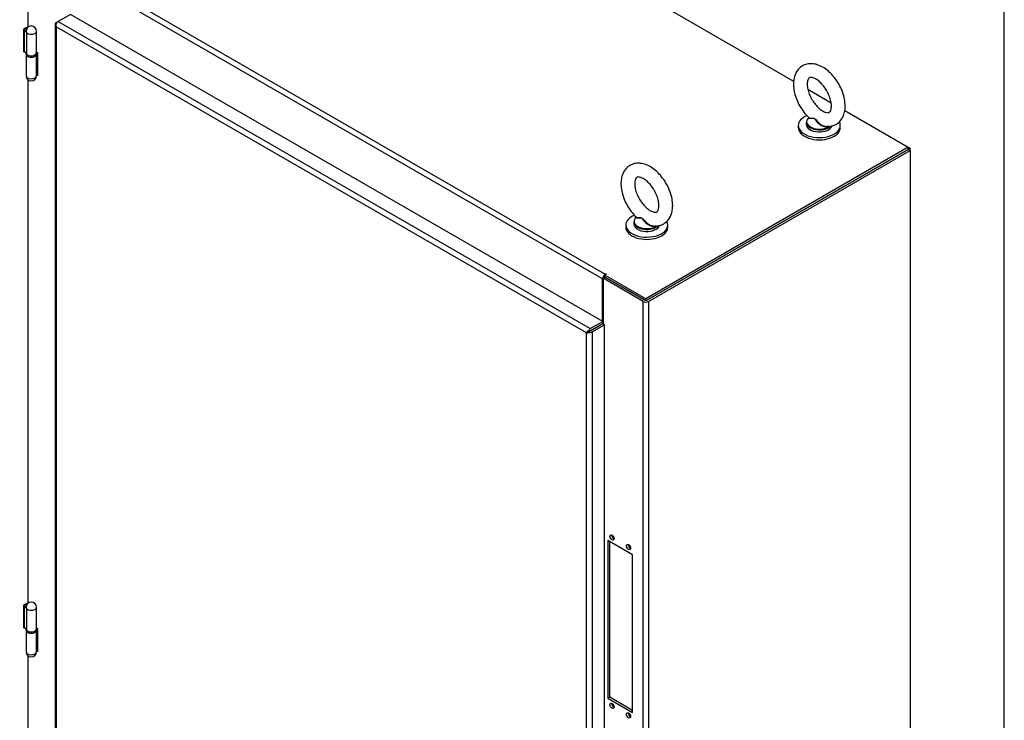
# Model space of a CAD drawing. Header units: inches. Extents: x 2 to 538, y -2 to 358.
# Tile 120 of 121: x 490 to 538, y 280 to 313. Entities that reach past the tile are written whole.
import ezdxf

# ---------------------------------------------------------------- set-up
doc = ezdxf.new("R2010")
doc.units = ezdxf.units.IN
doc.header["$MEASUREMENT"] = 0
for name, color, linetype in [('COM54274-3', 7, 'Continuous'), ('COM54321-2', 7, 'Continuous'), ('COM54323-2', 7, 'Continuous'), ('COM54330-5', 7, 'Continuous'), ('COM71136-7', 7, 'Continuous'), ('COM71137-8', 7, 'Continuous'), ('Default', 7, 'Continuous'), ('GSK11033', 7, 'Continuous'), ('HNG14563', 7, 'Continuous'), ('HNG14563B', 7, 'Continuous'), ('HNG14563MH', 7, 'Continuous'), ('SCS00681', 7, 'Continuous'), ('WAF25363', 7, 'Continuous')]:
    doc.layers.add(name, color=color, linetype=linetype)

# ---------------------------------------------------------------- blocks, each defined once
blk = doc.blocks.new('SE6')
at = {"layer": 'COM54274-3', "color": 7, "linetype": 'Continuous'}
for p, q in [((520.613, 299.975), (533.21, 307.248)), ((520.702, 299.924), (533.299, 307.197)), ((533.21, 307.248), (533.299, 307.197)), ((533.299, 307.197), (533.299, 238.713)), ((518.505, 301.041), (518.593, 301.092)), ((520.44, 299.924), (518.505, 301.041)), ((518.505, 301.041), (518.505, 298.842)), ((520.528, 299.975), (518.593, 301.092)), ((520.44, 236.912), (520.44, 299.924)), ((520.702, 299.924), (520.702, 236.912)), ((519.932, 287.715), (518.739, 288.404)), ((518.739, 288.404), (518.739, 280.801)), ((518.828, 280.852), (518.828, 288.353)), ((519.932, 280.112), (519.932, 287.715)), ((518.828, 280.852), (518.739, 280.801)), ((518.739, 280.801), (519.932, 280.112)), ((519.932, 280.214), (518.828, 280.852))]:
    blk.add_line(p, q, dxfattribs=at)
for centre, major_axis, start_param, end_param in [((520.571, 299.999), (-0.185, 0), 0.785398, 2.356194), ((519.027, 288.595), (-0.07, 0.122), 0.680393, 2.4612), ((519.822, 288.136), (0.07, -0.122), 3.821986, 5.602792), ((519.027, 280.482), (0.07, -0.122), 3.821986, 5.602792), ((519.822, 280.023), (-0.07, 0.122), 0.680393, 2.4612)]:
    blk.add_ellipse(centre, major_axis=major_axis, ratio=0.57735, start_param=start_param, end_param=end_param, dxfattribs=at)
for centre, major_axis in [((518.938, 288.544), (0.07, -0.122)), ((519.734, 288.085), (-0.07, 0.122)), ((518.938, 280.431), (-0.07, 0.122)), ((519.734, 279.972), (0.07, -0.122))]:
    blk.add_ellipse(centre, major_axis=major_axis, ratio=0.57735, dxfattribs=at)
at = {"layer": 'COM54321-2', "color": 7, "linetype": 'Continuous'}
for p, q in [((452.452, 353.975), (527.688, 310.538)), ((518.483, 301.004), (438.336, 347.278)), ((438.467, 347.504), (518.614, 301.231)), ((528.374, 310.142), (529.488, 309.499)), ((530.145, 309.12), (533.21, 307.35)), ((533.21, 307.35), (520.571, 300.052)), ((533.21, 307.248), (533.21, 307.35)), ((533.21, 307.248), (520.571, 299.95)), ((518.657, 301.231), (518.593, 301.194)), ((518.593, 301.092), (518.593, 301.194)), ((520.571, 300.052), (518.593, 301.194)), ((518.614, 301.231), (518.635, 301.243)), ((518.635, 301.219), (518.635, 301.243)), ((518.483, 298.956), (518.483, 301.004)), ((520.571, 299.95), (518.593, 301.092)), ((520.571, 299.95), (520.571, 300.052)), ((518.483, 298.848), (518.483, 298.848)), ((518.141, 298.65), (518.141, 298.65)), ((518.226, 298.699), (518.226, 298.699))]:
    blk.add_line(p, q, dxfattribs=at)
for centre, major_axis, start_param, end_param in [((518.614, 301.08), (0.092, 0.16), 0.785398, 2.356194), ((518.646, 301.237), (-0.015, 0), 2.356194, 5.497787), ((518.614, 301.08), (0.03, 0.052), 1.308997, 1.832596)]:
    blk.add_ellipse(centre, major_axis=major_axis, ratio=0.57735, start_param=start_param, end_param=end_param, dxfattribs=at)
at = {"layer": 'COM54323-2', "color": 7, "linetype": 'Continuous'}
for p, q in [((491.217, 311.948), (491.264, 311.92)), ((491.264, 311.92), (491.264, 310.798)), ((491.264, 310.798), (491.223, 310.822)), ((491.264, 310.9), (491.243, 310.912)), ((491.217, 284.187), (491.264, 284.16)), ((491.264, 284.16), (491.264, 283.037)), ((491.264, 283.139), (491.243, 283.151)), ((491.264, 283.037), (491.223, 283.061))]:
    blk.add_line(p, q, dxfattribs=at)
at = {"layer": 'COM54330-5', "color": 7, "linetype": 'Continuous'}
for p, q in [((533.299, 307.299), (533.21, 307.35)), ((533.299, 307.299), (533.21, 307.248)), ((533.299, 307.197), (533.299, 307.299))]:
    blk.add_line(p, q, dxfattribs=at)
at = {"layer": 'COM71136-7', "color": 7, "linetype": 'Continuous'}
for p, q in [((490.824, 313.152), (490.824, 314.823)), ((490.728, 313.128), (490.59, 313.049)), ((490.59, 313.049), (490.59, 311.946)), ((490.64, 313.046), (490.64, 313.077)), ((490.728, 313.063), (490.728, 313.128)), ((490.59, 312.048), (490.619, 312.065)), ((490.59, 311.946), (490.632, 311.97)), ((490.824, 285.391), (490.824, 310.591)), ((490.728, 285.367), (490.59, 285.288)), ((490.59, 285.288), (490.59, 284.185)), ((490.64, 285.285), (490.64, 285.316)), ((490.728, 285.302), (490.728, 285.367)), ((490.59, 284.288), (490.619, 284.304)), ((490.59, 284.185), (490.632, 284.209)), ((490.824, 257.631), (490.824, 282.83))]:
    blk.add_line(p, q, dxfattribs=at)
at = {"layer": 'COM71137-8', "color": 7, "linetype": 'Continuous'}
for p, q in [((492.856, 313.752), (492.258, 313.407)), ((518.489, 298.953), (492.856, 313.752)), ((492.115, 313.28), (492.115, 252.145)), ((492.152, 313.267), (492.118, 313.264)), ((492.169, 313.156), (492.17, 313.156)), ((492.17, 313.156), (492.169, 313.156)), ((492.169, 313.156), (492.169, 313.156)), ((492.169, 313.156), (492.17, 313.156)), ((492.17, 313.356), (492.258, 313.407)), ((492.17, 313.156), (492.17, 313.156)), ((517.717, 298.406), (492.17, 313.156)), ((492.17, 313.156), (492.17, 252.119)), ((492.258, 313.407), (517.891, 298.608)), ((517.891, 298.608), (518.489, 298.953)), ((517.891, 298.506), (518.489, 298.851)), ((517.891, 298.506), (518.489, 298.851)), ((517.979, 298.455), (518.577, 298.8)), ((518.489, 298.953), (518.489, 298.851)), ((518.577, 298.8), (518.489, 298.851)), ((518.577, 237.665), (518.577, 298.8)), ((517.766, 298.434), (517.717, 298.406)), ((517.717, 298.406), (517.717, 298.406)), ((517.717, 298.406), (517.717, 298.406)), ((517.717, 237.369), (517.717, 298.406)), ((517.717, 298.406), (517.718, 298.406)), ((517.717, 298.406), (517.717, 298.406)), ((517.718, 298.406), (517.833, 298.472)), ((517.832, 298.472), (517.785, 298.485)), ((517.832, 298.472), (517.792, 298.449)), ((517.833, 298.472), (517.82, 298.425)), ((517.891, 298.506), (517.832, 298.472)), ((517.833, 298.472), (517.891, 298.506)), ((517.89, 298.506), (517.891, 298.506)), ((517.891, 298.506), (517.891, 298.506)), ((517.891, 298.506), (517.891, 298.506)), ((517.891, 298.506), (517.891, 298.506)), ((517.979, 298.455), (517.979, 237.32))]:
    blk.add_line(p, q, dxfattribs=at)
for centre, radius, start, end in [((492.335, 313.302), 0.22, 189.9057, 221.3727), ((492.486, 313.263), 0.334, 176.4431, 198.6936), ((518.01, 298.224), 0.345, 130.8505, 148.2019), ((517.707, 298.75), 0.345, 271.7981, 289.1495)]:
    blk.add_arc(centre, radius, start, end, dxfattribs=at)
for centre, major_axis, start_param, end_param in [((492.3, 313.28), (0.185, 0), 2.356194, 3.295285), ((492.258, 313.256), (0.093, 0.16), 0.785398, 1.724489), ((517.891, 298.457), (0.093, 0.16), 0.785398, 1.724489), ((517.848, 298.53), (0.185, 0), 4.558696, 5.497787)]:
    blk.add_ellipse(centre, major_axis=major_axis, ratio=0.57735, start_param=start_param, end_param=end_param, dxfattribs=at)
at = {"layer": 'GSK11033', "color": 7, "linetype": 'Continuous'}
for p, q in [((518.025, 298.583), (517.848, 298.481)), ((517.848, 298.481), (517.848, 298.481)), ((517.848, 298.481), (517.848, 298.481)), ((518.025, 298.583), (518.025, 298.583)), ((518.025, 298.583), (518.025, 298.583))]:
    blk.add_line(p, q, dxfattribs=at)
at = {"layer": 'HNG14563', "color": 7, "linetype": 'Continuous'}
for p, q in [((490.646, 313.054), (490.619, 313.023)), ((490.619, 313.023), (490.619, 311.986)), ((490.619, 313.023), (490.736, 312.879)), ((490.743, 313.065), (490.646, 313.054)), ((490.712, 312.943), (490.712, 312.941)), ((490.736, 312.879), (490.736, 311.842)), ((491.217, 311.904), (491.217, 312.943)), ((490.619, 311.986), (490.736, 311.842)), ((490.646, 285.293), (490.619, 285.262)), ((490.619, 285.262), (490.619, 284.225)), ((490.619, 285.262), (490.736, 285.118)), ((490.743, 285.304), (490.646, 285.293)), ((490.712, 285.182), (490.712, 285.18)), ((490.736, 285.118), (490.736, 284.081)), ((491.217, 284.143), (491.217, 285.182)), ((490.619, 284.225), (490.736, 284.081))]:
    blk.add_line(p, q, dxfattribs=at)
for centre in [(490.965, 312.943), (490.965, 285.182)]:
    blk.add_arc(centre, 0.252, 0, 180, dxfattribs=at)
for centre, major_axis, start_param, end_param in [((490.965, 312.943), (-0.253, 0), 0, 3.141593), ((490.965, 312.941), (0.253, 0), 3.141593, 3.57969), ((490.965, 311.904), (-0.252, 0), 0.438097, 3.141593), ((490.965, 285.182), (-0.252, 0), 0, 3.141593), ((490.965, 285.18), (0.253, 0), 3.141593, 3.57969), ((490.965, 284.143), (-0.253, 0), 0.438097, 3.141593)]:
    blk.add_ellipse(centre, major_axis=major_axis, ratio=0.57735, start_param=start_param, end_param=end_param, dxfattribs=at)
at = {"layer": 'HNG14563B', "color": 7, "linetype": 'Continuous'}
for p, q in [((490.712, 311.872), (490.712, 311.839)), ((491.218, 311.839), (491.218, 311.904)), ((490.712, 284.111), (490.712, 284.078)), ((491.218, 284.078), (491.218, 284.143))]:
    blk.add_line(p, q, dxfattribs=at)
for centre, start_param, end_param in [((490.965, 311.839), 0, 3.141593), ((490.965, 311.904), 0.375218, 3.204472), ((490.965, 284.143), 0.375218, 3.204472), ((490.965, 284.078), 0, 3.141593)]:
    blk.add_ellipse(centre, major_axis=(-0.253, 0), ratio=0.57735, start_param=start_param, end_param=end_param, dxfattribs=at)
at = {"layer": 'HNG14563MH', "color": 7, "linetype": 'Continuous'}
for p, q in [((490.712, 311.83), (490.712, 310.8)), ((491.215, 310.784), (491.215, 311.819)), ((491.24, 311.935), (491.217, 311.83)), ((491.249, 310.942), (491.249, 311.929)), ((491.249, 310.942), (491.215, 310.784)), ((491.24, 284.174), (491.217, 284.069)), ((491.249, 283.181), (491.249, 284.168)), ((490.712, 284.069), (490.712, 283.039)), ((491.215, 283.023), (491.215, 284.058)), ((491.249, 283.181), (491.215, 283.023))]:
    blk.add_line(p, q, dxfattribs=at)
for centre in [(490.965, 310.8), (490.965, 283.039)]:
    blk.add_arc(centre, 0.253, 180, 358.2932, dxfattribs=at)
for centre, major_axis, end_param in [((490.965, 311.839), (0.253, 0), 6.15929), ((490.965, 310.8), (0.252, 0), 6.218126), ((490.965, 284.078), (0.252, 0), 6.15929), ((490.965, 283.039), (0.253, 0), 6.218126)]:
    blk.add_ellipse(centre, major_axis=major_axis, ratio=0.57735, start_param=3.141593, end_param=end_param, dxfattribs=at)
at = {"layer": 'SCS00681', "color": 7, "linetype": 'Continuous'}
for p, q in [((528.298, 308.547), (528.298, 308.449)), ((519.99, 303.75), (519.99, 303.652))]:
    blk.add_line(p, q, dxfattribs=at)
for centre, major_axis, start_param, end_param in [((528.923, 308.578), (0.611, 0), 2.514731, 5.618592), ((528.923, 308.547), (-0.625, 0), 0, 2.616015), ((528.923, 308.449), (-0.625, 0), 0, 2.94969), ((520.615, 303.781), (0.611, 0), 2.514731, 5.618592), ((520.615, 303.75), (-0.625, 0), 0, 2.616015), ((520.615, 303.652), (-0.625, 0), 0, 2.94969)]:
    blk.add_ellipse(centre, major_axis=major_axis, ratio=0.57735, start_param=start_param, end_param=end_param, dxfattribs=at)
for points, knots in [([(530.169, 309.338), (530.167, 309.399), (530.162, 309.547), (530.109, 309.825), (529.996, 310.144), (529.837, 310.453), (529.638, 310.737), (529.407, 310.984), (529.15, 311.183), (528.886, 311.316), (528.627, 311.381), (528.386, 311.379), (528.159, 311.311), (527.964, 311.178), (527.815, 310.99), (527.718, 310.762), (527.672, 310.499), (527.68, 310.202), (527.743, 309.886), (527.86, 309.565), (528.021, 309.26), (528.215, 308.985), (528.349, 308.851), (528.422, 308.78)], [0, 0, 0, 0, 0.028015, 0.079242, 0.130275, 0.181142, 0.232063, 0.283301, 0.335189, 0.388026, 0.43497, 0.479266, 0.521924, 0.567282, 0.611358, 0.656034, 0.703161, 0.752915, 0.803988, 0.855008, 0.905869, 0.956805, 1, 1, 1, 1]), ([(529.506, 309.338), (529.505, 309.304), (529.502, 309.222), (529.472, 309.11), (529.427, 309.046), (529.396, 309.026), (529.341, 309.012), (529.23, 309.027), (529.078, 309.095), (528.906, 309.222), (528.736, 309.398), (528.582, 309.614), (528.458, 309.854), (528.375, 310.096), (528.336, 310.32), (528.341, 310.504), (528.378, 310.629), (528.422, 310.688), (528.453, 310.707), (528.513, 310.72), (528.627, 310.701), (528.78, 310.629), (528.953, 310.498), (529.122, 310.318), (529.274, 310.1), (529.396, 309.86), (529.476, 309.619), (529.504, 309.441), (529.506, 309.361), (529.506, 309.338)], [0, 0, 0, 0, 0.01967, 0.056948, 0.09471, 0.13595, 0.175457, 0.211536, 0.250056, 0.28825, 0.32699, 0.366391, 0.406119, 0.445716, 0.484683, 0.522735, 0.560078, 0.597951, 0.639834, 0.678394, 0.714374, 0.752772, 0.790974, 0.829768, 0.869205, 0.908941, 0.948505, 0.987414, 1, 1, 1, 1]), ([(529.192, 308.37), (529.21, 308.365), (529.3, 308.343), (529.479, 308.358), (529.702, 308.427), (529.895, 308.564), (530.04, 308.756), (530.133, 308.984), (530.166, 309.191), (530.168, 309.305), (530.169, 309.338)], [0, 0, 0, 0, 0.031739, 0.182685, 0.328399, 0.483033, 0.633671, 0.786906, 0.948769, 1, 1, 1, 1]), ([(529.362, 308.367), (529.36, 308.366), (529.359, 308.365), (529.311, 308.331), (529.245, 308.32), (529.145, 308.337), (529.112, 308.347), (529.048, 308.375), (529.017, 308.393), (528.93, 308.454), (528.879, 308.504), (528.812, 308.584), (528.791, 308.611), (528.749, 308.665), (528.728, 308.691), (528.68, 308.727), (528.653, 308.735), (528.602, 308.739), (528.578, 308.737), (528.512, 308.731), (528.475, 308.727), (528.423, 308.733), (528.408, 308.742), (528.413, 308.759)], [0.5605718, 0.5605718, 0.5605718, 0.5605718, 0.5625, 0.5625, 0.625, 0.625, 0.65625, 0.65625, 0.6875, 0.6875, 0.75, 0.75, 0.78125, 0.78125, 0.8125, 0.8125, 0.84375, 0.84375, 0.875, 0.875, 0.9375, 0.9375, 1, 1, 1, 1]), ([(528.418, 308.779), (528.425, 308.773), (528.436, 308.769), (528.475, 308.76), (528.513, 308.759), (528.578, 308.759), (528.601, 308.758), (528.651, 308.751), (528.676, 308.743), (528.725, 308.712), (528.748, 308.689), (528.791, 308.641), (528.813, 308.615), (528.881, 308.54), (528.931, 308.491), (529.046, 308.412), (529.11, 308.38), (529.182, 308.366), (529.187, 308.365), (529.192, 308.365)], [0.0317524, 0.0317524, 0.0317524, 0.0317524, 0.0625, 0.0625, 0.125, 0.125, 0.15625, 0.15625, 0.1875, 0.1875, 0.21875, 0.21875, 0.25, 0.25, 0.3125, 0.3125, 0.375, 0.375, 0.3797183, 0.3797183, 0.3797183, 0.3797183]), ([(521.86, 304.541), (521.859, 304.602), (521.853, 304.75), (521.8, 305.029), (521.688, 305.347), (521.528, 305.656), (521.329, 305.94), (521.098, 306.187), (520.842, 306.386), (520.578, 306.52), (520.319, 306.584), (520.078, 306.582), (519.851, 306.514), (519.655, 306.381), (519.506, 306.193), (519.409, 305.965), (519.363, 305.702), (519.371, 305.405), (519.435, 305.089), (519.551, 304.768), (519.713, 304.463), (519.906, 304.188), (520.041, 304.055), (520.114, 303.983)], [0, 0, 0, 0, 0.028015, 0.079242, 0.130275, 0.181142, 0.232063, 0.283301, 0.335189, 0.388026, 0.43497, 0.479266, 0.521924, 0.567282, 0.611358, 0.656034, 0.703161, 0.752915, 0.803988, 0.855008, 0.905869, 0.956805, 1, 1, 1, 1]), ([(521.198, 304.541), (521.197, 304.507), (521.194, 304.425), (521.164, 304.313), (521.119, 304.249), (521.088, 304.229), (521.033, 304.215), (520.921, 304.23), (520.77, 304.298), (520.598, 304.425), (520.428, 304.601), (520.274, 304.817), (520.15, 305.057), (520.066, 305.299), (520.028, 305.523), (520.033, 305.707), (520.069, 305.832), (520.114, 305.891), (520.144, 305.91), (520.204, 305.923), (520.319, 305.904), (520.472, 305.832), (520.644, 305.701), (520.814, 305.522), (520.966, 305.304), (521.087, 305.063), (521.167, 304.822), (521.195, 304.644), (521.197, 304.564), (521.198, 304.541)], [0, 0, 0, 0, 0.01967, 0.056948, 0.09471, 0.13595, 0.175457, 0.211536, 0.250056, 0.28825, 0.32699, 0.366391, 0.406119, 0.445716, 0.484683, 0.522735, 0.560078, 0.597951, 0.639834, 0.678394, 0.714374, 0.752772, 0.790974, 0.829768, 0.869205, 0.908941, 0.948505, 0.987414, 1, 1, 1, 1]), ([(520.884, 303.573), (520.902, 303.568), (520.992, 303.546), (521.17, 303.561), (521.393, 303.63), (521.586, 303.767), (521.731, 303.959), (521.825, 304.187), (521.857, 304.394), (521.86, 304.508), (521.86, 304.541)], [0, 0, 0, 0, 0.031739, 0.182685, 0.328399, 0.483033, 0.633671, 0.786906, 0.948769, 1, 1, 1, 1]), ([(521.053, 303.571), (521.052, 303.569), (521.05, 303.568), (521.002, 303.534), (520.936, 303.523), (520.837, 303.54), (520.803, 303.55), (520.74, 303.578), (520.709, 303.596), (520.621, 303.657), (520.571, 303.707), (520.503, 303.787), (520.482, 303.814), (520.441, 303.868), (520.42, 303.894), (520.371, 303.93), (520.344, 303.938), (520.293, 303.942), (520.27, 303.94), (520.204, 303.934), (520.166, 303.93), (520.115, 303.936), (520.1, 303.945), (520.105, 303.962)], [0.5605718, 0.5605718, 0.5605718, 0.5605718, 0.5625, 0.5625, 0.625, 0.625, 0.65625, 0.65625, 0.6875, 0.6875, 0.75, 0.75, 0.78125, 0.78125, 0.8125, 0.8125, 0.84375, 0.84375, 0.875, 0.875, 0.9375, 0.9375, 1, 1, 1, 1]), ([(520.11, 303.982), (520.117, 303.976), (520.127, 303.972), (520.167, 303.963), (520.204, 303.962), (520.27, 303.962), (520.293, 303.961), (520.343, 303.954), (520.368, 303.947), (520.417, 303.915), (520.439, 303.893), (520.483, 303.844), (520.504, 303.818), (520.572, 303.743), (520.623, 303.694), (520.737, 303.615), (520.802, 303.583), (520.873, 303.569), (520.878, 303.569), (520.883, 303.568)], [0.0317524, 0.0317524, 0.0317524, 0.0317524, 0.0625, 0.0625, 0.125, 0.125, 0.15625, 0.15625, 0.1875, 0.1875, 0.21875, 0.21875, 0.25, 0.25, 0.3125, 0.3125, 0.375, 0.375, 0.3797183, 0.3797183, 0.3797183, 0.3797183])]:
    blk.add_open_spline(points, degree=3, knots=knots, dxfattribs=at)
at = {"layer": 'WAF25363', "color": 7, "linetype": 'Continuous'}
for p, q in [((527.911, 308.4), (527.911, 308.294)), ((529.935, 308.294), (529.935, 308.4)), ((519.603, 303.603), (519.603, 303.497)), ((521.627, 303.497), (521.627, 303.603))]:
    blk.add_line(p, q, dxfattribs=at)
for centre, start_param, end_param in [((528.923, 308.4), 5.337038, 6.283185), ((528.923, 308.4), 0, 3.444431), ((528.923, 308.294), 0, 3.141593), ((520.615, 303.603), 5.337038, 6.283185), ((520.615, 303.603), 0, 3.444431), ((520.615, 303.497), 0, 3.141593)]:
    blk.add_ellipse(centre, major_axis=(-1.012, 0), ratio=0.57735, start_param=start_param, end_param=end_param, dxfattribs=at)
blk = doc.blocks.new('BORDER')
at = {"layer": 'Default', "color": 7, "linetype": 'Continuous'}
blk.add_line((0, 0), (0, 27.86), dxfattribs=at)

msp = doc.modelspace()

# ---------------------------------------------------------------- block references
at = {"layer": 'Default', "color": 7, "xscale": 12.8, "yscale": 12.8, "zscale": 12.8}
msp.add_blockref('BORDER', (537.834, 1.476), dxfattribs=at)
at = {"layer": 'Default'}
msp.add_blockref('SE6', (0, 0), dxfattribs=at)

doc.saveas('drawing.dxf')
